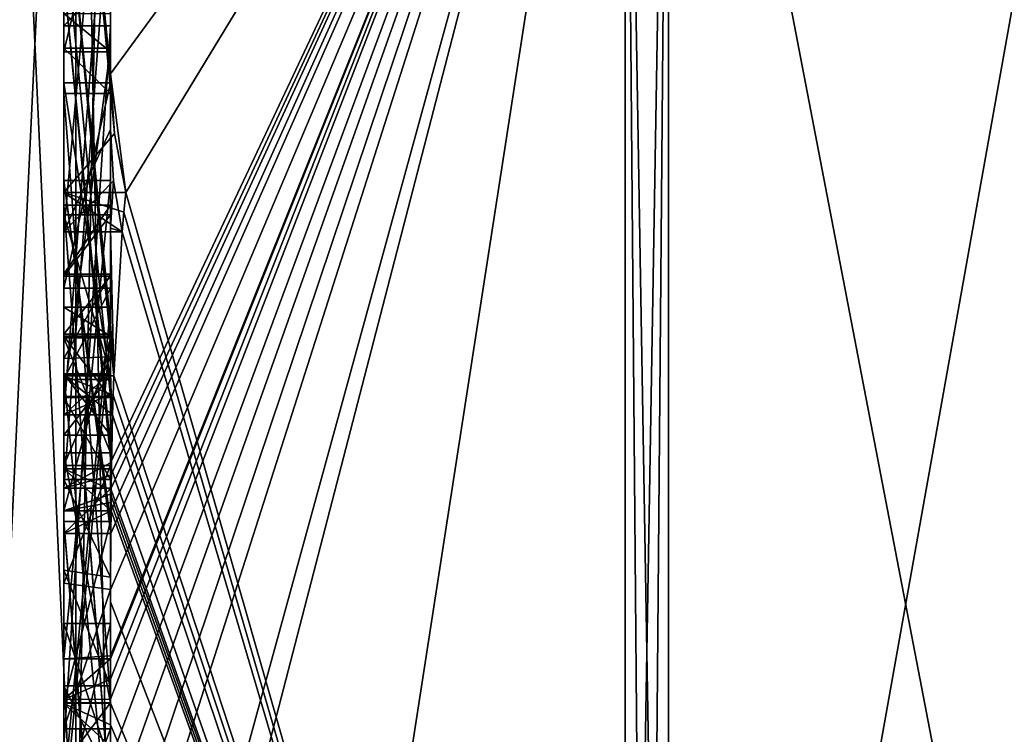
# Model space of a CAD drawing. Extents: x -23 to 700, y -1799 to -1.
# Tile 146 of 251: x -4.79 to -0.57, y -44.84 to -41.77. Entities that reach past the tile are written whole.
import ezdxf

# ---------------------------------------------------------------- set-up
doc = ezdxf.new("R2010")
doc.units = 0
doc.header["$LTSCALE"] = 54.754438
for name, color, linetype in [('1208', 7, 'CONTINUOUS'), ('1213', 7, 'CONTINUOUS'), ('1214', 7, 'CONTINUOUS'), ('1215', 7, 'CONTINUOUS'), ('1216', 7, 'CONTINUOUS'), ('1221', 7, 'CONTINUOUS'), ('1222', 7, 'CONTINUOUS'), ('1229', 7, 'CONTINUOUS'), ('1230', 7, 'CONTINUOUS'), ('1231', 7, 'CONTINUOUS'), ('1234', 7, 'CONTINUOUS'), ('1235', 7, 'CONTINUOUS'), ('1236', 7, 'CONTINUOUS'), ('1237', 7, 'CONTINUOUS'), ('1238', 7, 'CONTINUOUS'), ('1239', 7, 'CONTINUOUS'), ('1240', 7, 'CONTINUOUS'), ('1241', 7, 'CONTINUOUS'), ('1243', 7, 'CONTINUOUS'), ('1244', 7, 'CONTINUOUS'), ('1248', 7, 'CONTINUOUS'), ('1249', 7, 'CONTINUOUS'), ('1250', 7, 'CONTINUOUS'), ('1251', 7, 'CONTINUOUS'), ('1252', 7, 'CONTINUOUS'), ('1253', 7, 'CONTINUOUS'), ('1256', 7, 'CONTINUOUS'), ('1290', 7, 'CONTINUOUS'), ('1291', 7, 'CONTINUOUS'), ('1338', 7, 'CONTINUOUS'), ('1339', 7, 'CONTINUOUS'), ('1340', 7, 'CONTINUOUS'), ('1341', 7, 'CONTINUOUS'), ('1342', 7, 'CONTINUOUS'), ('1347', 7, 'CONTINUOUS'), ('1348', 7, 'CONTINUOUS'), ('1349', 7, 'CONTINUOUS'), ('1351', 7, 'CONTINUOUS'), ('1352', 7, 'CONTINUOUS'), ('1353', 7, 'CONTINUOUS'), ('1354', 7, 'CONTINUOUS'), ('1355', 7, 'CONTINUOUS'), ('1356', 7, 'CONTINUOUS'), ('1357', 7, 'CONTINUOUS'), ('1358', 7, 'CONTINUOUS'), ('1359', 7, 'CONTINUOUS'), ('1360', 7, 'CONTINUOUS'), ('1361', 7, 'CONTINUOUS'), ('1362', 7, 'CONTINUOUS'), ('1363', 7, 'CONTINUOUS'), ('1364', 7, 'CONTINUOUS'), ('1365', 7, 'CONTINUOUS'), ('1366', 7, 'CONTINUOUS'), ('1367', 7, 'CONTINUOUS'), ('1368', 7, 'CONTINUOUS'), ('1369', 7, 'CONTINUOUS'), ('1376', 7, 'CONTINUOUS'), ('1377', 7, 'CONTINUOUS'), ('1378', 7, 'CONTINUOUS'), ('1379', 7, 'CONTINUOUS'), ('1380', 7, 'CONTINUOUS')]:
    doc.layers.add(name, color=color, linetype=linetype)

msp = doc.modelspace()

# ---------------------------------------------------------------- linework, layer by layer
at = {"layer": '1208', "linetype": 'CONTINUOUS'}
for points in [[(-4.4, -35.6608, -17.9321), (-4.4, -42.0038, -13.5699), (-4.4, -37.0392, -15.6813), (-4.4, -35.6608, -17.9321)], [(-4.4, -37.0392, -15.6813), (-4.4, -42.0038, -13.5699), (-4.4, -38.471, -14.7638), (-4.4, -37.0392, -15.6813)], [(-4.4, -41.1824, 10.1674), (-4.4, -38.471, 14.7638), (-4.4, -46.0213, 1.6862), (-4.4, -41.1824, 10.1674)], [(-4.4, -43.9233, -5.4201), (-4.4, -44.7004, -4.0741), (-4.4, -38.471, -14.7638), (-4.4, -43.9233, -5.4201)], [(-4.4, -38.471, -14.7638), (-4.4, -44.7004, -4.0741), (-4.4, -46.0213, -1.6862), (-4.4, -38.471, -14.7638)], [(-4.4, -42.8623, -7.2577), (-4.4, -43.9233, -5.4201), (-4.4, -38.471, -14.7638), (-4.4, -42.8623, -7.2577)], [(-4.4, -42.5668, -7.7696), (-4.4, -42.8623, -7.2577), (-4.4, -38.471, -14.7638), (-4.4, -42.5668, -7.7696)], [(-4.4, -41.7982, -9.1008), (-4.4, -42.5668, -7.7696), (-4.4, -38.471, -14.7638), (-4.4, -41.7982, -9.1008)], [(-4.4, -41.5888, -9.4636), (-4.4, -41.7982, -9.1008), (-4.4, -38.471, -14.7638), (-4.4, -41.5888, -9.4636)], [(-4.4, -42.0038, -13.5699), (-4.4, -39.9144, -12.3636), (-4.4, -38.471, -14.7638), (-4.4, -42.0038, -13.5699)], [(-4.4, -43.6713, 11.6044), (-4.4, -39.1573, 15.9926), (-4.4, -41.1824, 10.1674), (-4.4, -43.6713, 11.6044)], [(-4.4, -40.4525, -12.2864), (-4.4, -42.2421, -13.3196), (-4.4, -41.745, -12.5097), (-4.4, -40.4525, -12.2864)], [(-4.4, -43.2856, -12.1078), (-4.4, -41.5888, -9.4636), (-4.4, -40.868, -10.712), (-4.4, -43.2856, -12.1078)], [(-4.4, -41.0701, -11.2166), (-4.4, -41.9098, -12.2243), (-4.4, -42.6649, -12.8527), (-4.4, -41.0701, -11.2166)], [(-4.4, -43.0722, -12.3725), (-4.4, -41.0701, -11.2166), (-4.4, -42.6649, -12.8527), (-4.4, -43.0722, -12.3725)], [(-4.4, -41.3536, 9.871), (-4.4, -41.1824, 10.1674), (-4.4, -46.0213, 1.6862), (-4.4, -41.3536, 9.871)], [(-4.4, -43.3864, 11.0446), (-4.4, -41.3536, 9.871), (-4.4, -41.8936, 8.9356), (-4.4, -43.3864, 11.0446)], [(-4.4, -41.8936, 8.9356), (-4.4, -41.3536, 9.871), (-4.4, -46.0213, 1.6862), (-4.4, -41.8936, 8.9356)], [(-4.4, -43.5981, -11.7025), (-4.4, -41.5888, -9.4636), (-4.4, -43.4432, -11.9061), (-4.4, -43.5981, -11.7025)], [(-4.4, -43.4432, -11.9061), (-4.4, -41.5888, -9.4636), (-4.4, -43.2856, -12.1078), (-4.4, -43.4432, -11.9061)], [(-4.4, -41.745, -12.5097), (-4.4, -42.2421, -13.3196), (-4.4, -41.9098, -12.2243), (-4.4, -41.745, -12.5097)], [(-4.4, -44.8863, -9.752), (-4.4, -42.5668, -7.7696), (-4.4, -41.7982, -9.1008), (-4.4, -44.8863, -9.752)], [(-4.4, -42.0881, 8.5986), (-4.4, -41.8936, 8.9356), (-4.4, -46.0213, 1.6862), (-4.4, -42.0881, 8.5986)], [(-4.4, -41.9098, -12.2243), (-4.4, -42.2421, -13.3196), (-4.4, -42.6649, -12.8527), (-4.4, -41.9098, -12.2243)], [(-4.4, -42.9225, -10.4447), (-4.4, -43.3148, -9.7653), (-4.4, -42.0428, -9.4851), (-4.4, -42.9225, -10.4447)], [(-4.4, -44.6844, 10.0976), (-4.4, -42.0881, 8.5986), (-4.4, -42.8713, 7.8502), (-4.4, -44.6844, 10.0976)], [(-4.4, -42.8713, 7.8502), (-4.4, -42.0881, 8.5986), (-4.4, -42.608, 7.6982), (-4.4, -42.8713, 7.8502)], [(-4.4, -42.608, 7.6982), (-4.4, -42.0881, 8.5986), (-4.4, -46.0213, 1.6862), (-4.4, -42.608, 7.6982)], [(-4.4, -43.9214, 11.2588), (-4.4, -42.4607, 9.2163), (-4.4, -44.4993, 10.3934), (-4.4, -43.9214, 11.2588)], [(-4.4, -45.158, -9.2656), (-4.4, -42.5668, -7.7696), (-4.4, -45.024, -9.5097), (-4.4, -45.158, -9.2656)], [(-4.4, -45.024, -9.5097), (-4.4, -42.5668, -7.7696), (-4.4, -44.8863, -9.752), (-4.4, -45.024, -9.5097)], [(-4.4, -43.2894, 6.5179), (-4.4, -42.608, 7.6982), (-4.4, -46.0213, 1.6862), (-4.4, -43.2894, 6.5179)], [(-4.4, -43.2164, -6.8471), (-4.4, -43.9233, -5.4201), (-4.4, -42.8623, -7.2577), (-4.4, -43.2164, -6.8471)], [(-4.4, -43.1201, 7.4194), (-4.4, -44.6844, 10.0976), (-4.4, -42.8713, 7.8502), (-4.4, -43.1201, 7.4194)], [(-4.4, -43.0044, -7.6196), (-4.4, -45.0759, -8.8156), (-4.4, -43.1278, -7.406), (-4.4, -43.0044, -7.6196)], [(-4.4, -44.9428, 9.0462), (-4.4, -44.6844, 10.0976), (-4.4, -43.1201, 7.4194), (-4.4, -44.9428, 9.0462)], [(-4.4, -45.1915, 8.6153), (-4.4, -44.9428, 9.0462), (-4.4, -43.1201, 7.4194), (-4.4, -45.1915, 8.6153)], [(-4.4, -43.1278, -7.406), (-4.4, -45.0759, -8.8156), (-4.4, -43.3925, -7.1131), (-4.4, -43.1278, -7.406)], [(-4.4, -43.1358, -10.6833), (-4.4, -43.8058, -11.4205), (-4.4, -43.6281, -9.8308), (-4.4, -43.1358, -10.6833)], [(-4.4, -43.6825, -6.6419), (-4.4, -43.9233, -5.4201), (-4.4, -43.2164, -6.8471), (-4.4, -43.6825, -6.6419)], [(-4.4, -43.5527, 6.67), (-4.4, -43.2894, 6.5179), (-4.4, -46.0213, 1.6862), (-4.4, -43.5527, 6.67)], [(-4.4, -43.2944, 7.1174), (-4.4, -43.5527, 6.67), (-4.4, -45.3659, 8.3134), (-4.4, -43.2944, 7.1174)], [(-4.4, -43.3925, -7.1131), (-4.4, -45.0759, -8.8156), (-4.4, -43.7428, -6.9829), (-4.4, -43.3925, -7.1131)], [(-4.4, -45.3659, 8.3134), (-4.4, -43.5527, 6.67), (-4.4, -46.0213, 1.6862), (-4.4, -45.3659, 8.3134)], [(-4.4, -43.6281, -9.8308), (-4.4, -43.8058, -11.4205), (-4.4, -44.2671, -10.7532), (-4.4, -43.6281, -9.8308)], [(-4.4, -44.7017, -10.0683), (-4.4, -43.6281, -9.8308), (-4.4, -44.2671, -10.7532), (-4.4, -44.7017, -10.0683)], [(-4.4, -44.2139, -6.6461), (-4.4, -43.9233, -5.4201), (-4.4, -43.6825, -6.6419), (-4.4, -44.2139, -6.6461)], [(-4.4, -43.7428, -6.9829), (-4.4, -45.0759, -8.8156), (-4.4, -44.1618, -7.0093), (-4.4, -43.7428, -6.9829)], [(-4.4, -44.2162, 10.8298), (-4.4, -43.9214, 11.2588), (-4.4, -44.4993, 10.3934), (-4.4, -44.2162, 10.8298)], [(-4.4, -46.2826, -6.7822), (-4.4, -43.9233, -5.4201), (-4.4, -45.9704, -7.5706), (-4.4, -46.2826, -6.7822)], [(-4.4, -45.9704, -7.5706), (-4.4, -43.9233, -5.4201), (-4.4, -45.3232, -7.2874), (-4.4, -45.9704, -7.5706)], [(-4.4, -45.3232, -7.2874), (-4.4, -43.9233, -5.4201), (-4.4, -44.8118, -6.8832), (-4.4, -45.3232, -7.2874)], [(-4.4, -44.8118, -6.8832), (-4.4, -43.9233, -5.4201), (-4.4, -44.2139, -6.6461), (-4.4, -44.8118, -6.8832)], [(-4.4, -44.1618, -7.0093), (-4.4, -45.0759, -8.8156), (-4.4, -44.6269, -7.2036), (-4.4, -44.1618, -7.0093)], [(-4.4, -44.3609, -5.2701), (-4.4, -45.1656, -5.7347), (-4.4, -44.9637, -4.2261), (-4.4, -44.3609, -5.2701)], [(-4.4, -44.6269, -7.2036), (-4.4, -45.0759, -8.8156), (-4.4, -45.0302, -7.509), (-4.4, -44.6269, -7.2036)], [(-4.4, -44.946, 9.648), (-4.4, -44.6844, 10.0976), (-4.4, -44.9428, 9.0462), (-4.4, -44.946, 9.648)], [(-4.4, -44.7004, -4.0741), (-4.4, -44.9637, -4.2261), (-4.4, -46.0213, -1.6862), (-4.4, -44.7004, -4.0741)]]:
    msp.add_3dface(points, dxfattribs=at)
at = {"layer": '1213', "linetype": 'CONTINUOUS'}
for points in [[(-4.4, -42.0038, -13.5699), (-4.4, -35.6608, -17.9321), (-2.1949, -38.9913, -19.0374), (-4.4, -42.0038, -13.5699)], [(-4.3341, -42.5125, -13.8636), (-4.4, -42.0038, -13.5699), (-2.1949, -38.9913, -19.0374), (-4.3341, -42.5125, -13.8636)], [(-2.1949, -49.9825), (-4.3341, -42.5125, -13.8636), (-2.1949, -38.9913, -19.0374), (-2.1949, -49.9825)], [(-4.3834, -42.2602, -13.718), (-4.4, -42.0038, -13.5699), (-4.3341, -42.5125, -13.8636), (-4.3834, -42.2602, -13.718)], [(-4.4, -42.6649, -12.8527), (-4.4, -42.2421, -13.3196), (-4.3877, -42.4626, -13.4469), (-4.4, -42.6649, -12.8527)], [(-4.3508, -42.6805, -13.5727), (-4.4, -42.6649, -12.8527), (-4.3877, -42.4626, -13.4469), (-4.3508, -42.6805, -13.5727)], [(-4.3429, -42.5961, -13.7189), (-4.3341, -42.5125, -13.8636), (-2.1949, -49.9825), (-4.3429, -42.5961, -13.7189)], [(-4.3508, -42.6805, -13.5727), (-4.3429, -42.5961, -13.7189), (-2.1949, -49.9825), (-4.3508, -42.6805, -13.5727)], [(-4.4, -43.0722, -12.3725), (-4.4, -42.6649, -12.8527), (-4.3867, -43.2981, -12.5029), (-4.4, -43.0722, -12.3725)], [(-4.4, -42.6649, -12.8527), (-4.3508, -42.6805, -13.5727), (-4.3867, -43.2981, -12.5029), (-4.4, -42.6649, -12.8527)], [(-4.3867, -43.2981, -12.5029), (-4.3508, -42.6805, -13.5727), (-2.1949, -49.9825), (-4.3867, -43.2981, -12.5029)], [(-4.3967, -43.1853, -12.4378), (-4.4, -43.0722, -12.3725), (-4.3867, -43.2981, -12.5029), (-4.3967, -43.1853, -12.4378)], [(-4.4, -43.4432, -11.9061), (-4.4, -43.2856, -12.1078), (-4.3979, -43.376, -12.1599), (-4.4, -43.4432, -11.9061)], [(-4.3893, -43.3819, -12.3577), (-4.3867, -43.2981, -12.5029), (-2.1949, -49.9825), (-4.3893, -43.3819, -12.3577)], [(-4.3915, -43.4661, -12.212), (-4.4, -43.4432, -11.9061), (-4.3979, -43.376, -12.1599), (-4.3915, -43.4661, -12.212)], [(-4.3915, -43.4661, -12.212), (-4.3893, -43.3819, -12.3577), (-2.1949, -49.9825), (-4.3915, -43.4661, -12.212)], [(-4.4, -43.5981, -11.7025), (-4.4, -43.4432, -11.9061), (-4.3989, -43.6475, -11.7575), (-4.4, -43.5981, -11.7025)], [(-4.4, -43.4432, -11.9061), (-4.3915, -43.4661, -12.212), (-4.3958, -43.6968, -11.8124), (-4.4, -43.4432, -11.9061)], [(-4.3989, -43.6475, -11.7575), (-4.4, -43.4432, -11.9061), (-4.3958, -43.6968, -11.8124), (-4.3989, -43.6475, -11.7575)], [(-4.3958, -43.6968, -11.8124), (-4.3915, -43.4661, -12.212), (-2.1949, -49.9825), (-4.3958, -43.6968, -11.8124)], [(-4.3969, -43.787, -11.656), (-4.3958, -43.6968, -11.8124), (-2.1949, -49.9825), (-4.3969, -43.787, -11.656)], [(-4.3978, -43.8775, -11.4994), (-4.3969, -43.787, -11.656), (-2.1949, -49.9825), (-4.3978, -43.8775, -11.4994)], [(-4.4, -44.2671, -10.7532), (-4.4, -43.8058, -11.4205), (-2.1949, -49.9825), (-4.4, -44.2671, -10.7532)], [(-4.4, -43.8058, -11.4205), (-4.3995, -43.8416, -11.46), (-2.1949, -49.9825), (-4.4, -43.8058, -11.4205)], [(-4.3995, -43.8416, -11.46), (-4.3978, -43.8775, -11.4994), (-2.1949, -49.9825), (-4.3995, -43.8416, -11.46)], [(-4.4, -44.7017, -10.0683), (-4.4, -44.2671, -10.7532), (-2.1949, -49.9825), (-4.4, -44.7017, -10.0683)], [(-4.4, -44.7949, -9.9103), (-4.4, -44.7017, -10.0683), (-2.1949, -49.9825), (-4.4, -44.7949, -9.9103)], [(-4.4, -44.8863, -9.752), (-4.4, -44.7949, -9.9103), (-2.1949, -49.9825), (-4.4, -44.8863, -9.752)]]:
    msp.add_3dface(points, dxfattribs=at)
at = {"layer": '1214', "linetype": 'CONTINUOUS'}
for points in [[(-4.4, -44.2162, 10.8298), (-4.4, -44.4993, 10.3934), (-2.1949, -38.9913, 19.0374), (-4.4, -44.2162, 10.8298)], [(-4.4, -44.2162, 10.8298), (-2.1949, -38.9913, 19.0374), (-4.3985, -43.974, 11.3323), (-4.4, -44.2162, 10.8298)], [(-4.4, -39.1573, 15.9926), (-4.4, -43.6713, 11.6044), (-2.1949, -38.9913, 19.0374), (-4.4, -39.1573, 15.9926)], [(-2.1949, -38.9913, 19.0374), (-4.4, -43.6713, 11.6044), (-4.3992, -43.7259, 11.6359), (-2.1949, -38.9913, 19.0374)], [(-4.4, -44.6844, 10.0976), (-4.4, -44.946, 9.648), (-2.1949, -38.9913, 19.0374), (-4.4, -44.6844, 10.0976)], [(-4.4, -44.6844, 10.0976), (-2.1949, -38.9913, 19.0374), (-4.4, -44.599, 10.2496), (-4.4, -44.6844, 10.0976)], [(-2.1949, -38.9913, 19.0374), (-4.4, -44.946, 9.648), (-4.4, -45.2061, 9.1982), (-2.1949, -38.9913, 19.0374)], [(-4.4, -47.0336, 4.2391), (-4.4, -47.5), (-2.1949, -38.9913, 19.0374), (-4.4, -47.0336, 4.2391)], [(-4.4, -47.0336, 4.2391), (-2.1949, -38.9913, 19.0374), (-4.3979, -45.8875, 8.0179), (-4.4, -47.0336, 4.2391)], [(-4.4, -47.5), (-3.7691, -49.1602), (-2.1949, -38.9913, 19.0374), (-4.4, -47.5)], [(-4.3996, -45.5472, 8.6073), (-2.1949, -38.9913, 19.0374), (-4.4, -45.2061, 9.1982), (-4.3996, -45.5472, 8.6073)], [(-4.4, -44.599, 10.2496), (-2.1949, -38.9913, 19.0374), (-4.4, -44.5119, 10.4006), (-4.4, -44.599, 10.2496)], [(-4.4, -44.5119, 10.4006), (-2.1949, -38.9913, 19.0374), (-4.4, -44.4993, 10.3934), (-4.4, -44.5119, 10.4006)], [(-4.3979, -45.8875, 8.0179), (-2.1949, -38.9913, 19.0374), (-4.3996, -45.5472, 8.6073), (-4.3979, -45.8875, 8.0179)], [(-4.3969, -43.7805, 11.6674), (-2.1949, -38.9913, 19.0374), (-4.3992, -43.7259, 11.6359), (-4.3969, -43.7805, 11.6674)], [(-4.3985, -43.974, 11.3323), (-2.1949, -38.9913, 19.0374), (-4.3978, -43.8771, 11.5), (-4.3985, -43.974, 11.3323)], [(-4.3978, -43.8771, 11.5), (-2.1949, -38.9913, 19.0374), (-4.3969, -43.7805, 11.6674), (-4.3978, -43.8771, 11.5)], [(-3.7691, -49.1602), (-2.1949, -49.9825), (-2.1949, -38.9913, 19.0374), (-3.7691, -49.1602)], [(-4.4, -43.9214, 11.2588), (-4.4, -44.2162, 10.8298), (-4.3985, -43.974, 11.3323), (-4.4, -43.9214, 11.2588)], [(-4.3996, -43.9477, 11.2955), (-4.4, -43.9214, 11.2588), (-4.3985, -43.974, 11.3323), (-4.3996, -43.9477, 11.2955)]]:
    msp.add_3dface(points, dxfattribs=at)
at = {"layer": '1215', "linetype": 'CONTINUOUS'}
for points in [[(0, -49.444), (0, -38.7214, 18.5712), (-2.0094, -49.9698, 0), (0, -49.444)], [(-2.0094, -49.9698, 0), (0, -38.7214, 18.5712), (-2.0094, -38.9849, 19.0264), (-2.0094, -49.9698, 0)]]:
    msp.add_3dface(points, dxfattribs=at)
at = {"layer": '1216', "linetype": 'CONTINUOUS'}
for points in [[(0, -38.7214, -18.5712), (0, -49.444), (-2.0094, -38.9849, -19.0264), (0, -38.7214, -18.5712)], [(0, -49.444), (-2.0094, -49.9698, 0), (-2.0094, -38.9849, -19.0264), (0, -49.444)]]:
    msp.add_3dface(points, dxfattribs=at)
at = {"layer": '1221', "linetype": 'CONTINUOUS'}
for points in [[(-2.0094, -49.9698, 0), (-2.1949, -38.9913, -19.0374), (-2.0094, -38.9849, -19.0264), (-2.0094, -49.9698, 0)], [(-2.1949, -49.9825), (-2.1949, -38.9913, -19.0374), (-2.1016, -49.9849, 0), (-2.1949, -49.9825)], [(-2.1949, -38.9913, -19.0374), (-2.0094, -49.9698, 0), (-2.1016, -49.9849, 0), (-2.1949, -38.9913, -19.0374)]]:
    msp.add_3dface(points, dxfattribs=at)
at = {"layer": '1222', "linetype": 'CONTINUOUS'}
for points in [[(-2.1949, -38.9913, 19.0374), (-2.1949, -49.9825), (-2.0094, -38.9849, 19.0264), (-2.1949, -38.9913, 19.0374)], [(-2.0094, -38.9849, 19.0264), (-2.1949, -49.9825), (-2.1016, -49.9849, 0), (-2.0094, -38.9849, 19.0264)], [(-2.0094, -49.9698, 0), (-2.0094, -38.9849, 19.0264), (-2.1016, -49.9849, 0), (-2.0094, -49.9698, 0)]]:
    msp.add_3dface(points, dxfattribs=at)
at = {"layer": '1229', "linetype": 'CONTINUOUS'}
for points in [[(-4.6, -43.7805, 11.6674), (-4.6, -41.1824, 10.1674), (-4.6, -41.3536, 9.871), (-4.6, -43.7805, 11.6674)], [(-4.6, -43.3864, 11.0446), (-4.6, -43.7805, 11.6674), (-4.6, -41.3536, 9.871), (-4.6, -43.3864, 11.0446)], [(-4.6, -42.4607, 9.2163), (-4.6, -43.974, 11.3323), (-4.6, -41.8936, 8.9356), (-4.6, -42.4607, 9.2163)], [(-4.6, -41.8936, 8.9356), (-4.6, -43.974, 11.3323), (-4.6, -43.3864, 11.0446), (-4.6, -41.8936, 8.9356)], [(-4.6, -42.0881, 8.5986), (-4.6, -42.4607, 9.2163), (-4.6, -41.8936, 8.9356), (-4.6, -42.0881, 8.5986)], [(-4.6, -44.5119, 10.4006), (-4.6, -42.4607, 9.2163), (-4.6, -42.0881, 8.5986), (-4.6, -44.5119, 10.4006)], [(-4.6, -44.6862, 10.0986), (-4.6, -44.5119, 10.4006), (-4.6, -42.0881, 8.5986), (-4.6, -44.6862, 10.0986)], [(-4.6, -42.608, 7.6982), (-4.6, -43.2894, 6.5179), (-4.6, -42.8713, 7.8502), (-4.6, -42.608, 7.6982)], [(-4.6, -42.8713, 7.8502), (-4.6, -43.2894, 6.5179), (-4.6, -43.1201, 7.4194), (-4.6, -42.8713, 7.8502)], [(-4.6, -43.2894, 6.5179), (-4.6, -43.2944, 7.1174), (-4.6, -43.1201, 7.4194), (-4.6, -43.2894, 6.5179)], [(-4.6, -43.1201, 7.4194), (-4.6, -43.2944, 7.1174), (-4.6, -45.1915, 8.6153), (-4.6, -43.1201, 7.4194)], [(-4.6, -43.5527, 6.67), (-4.6, -43.2944, 7.1174), (-4.6, -43.2894, 6.5179), (-4.6, -43.5527, 6.67)], [(-4.6, -43.2944, 7.1174), (-4.6, -45.3659, 8.3134), (-4.6, -45.1915, 8.6153), (-4.6, -43.2944, 7.1174)], [(-4.6, -43.974, 11.3323), (-4.6, -43.7805, 11.6674), (-4.6, -43.3864, 11.0446), (-4.6, -43.974, 11.3323)]]:
    msp.add_3dface(points, dxfattribs=at)
at = {"layer": '1230', "linetype": 'CONTINUOUS'}
for points in [[(-4.4, -43.1201, 7.4194), (-4.4, -42.8713, 7.8502), (-4.6, -43.1201, 7.4194), (-4.4, -43.1201, 7.4194)], [(-4.4, -42.8713, 7.8502), (-4.6, -42.8713, 7.8502), (-4.6, -43.1201, 7.4194), (-4.4, -42.8713, 7.8502)]]:
    msp.add_3dface(points, dxfattribs=at)
at = {"layer": '1231', "linetype": 'CONTINUOUS'}
for points in [[(-4.4, -45.1915, 8.6153), (-4.4, -43.1201, 7.4194), (-4.6, -45.1915, 8.6153), (-4.4, -45.1915, 8.6153)], [(-4.4, -43.1201, 7.4194), (-4.6, -43.1201, 7.4194), (-4.6, -45.1915, 8.6153), (-4.4, -43.1201, 7.4194)]]:
    msp.add_3dface(points, dxfattribs=at)
at = {"layer": '1234', "linetype": 'CONTINUOUS'}
for points in [[(-4.3978, -43.8771, 11.5), (-4.3969, -43.7805, 11.6674), (-4.6, -43.974, 11.3323), (-4.3978, -43.8771, 11.5)], [(-4.3969, -43.7805, 11.6674), (-4.6, -43.7805, 11.6674), (-4.6, -43.974, 11.3323), (-4.3969, -43.7805, 11.6674)], [(-4.3985, -43.974, 11.3323), (-4.3978, -43.8771, 11.5), (-4.6, -43.974, 11.3323), (-4.3985, -43.974, 11.3323)]]:
    msp.add_3dface(points, dxfattribs=at)
at = {"layer": '1235', "linetype": 'CONTINUOUS'}
for points in [[(-4.4, -42.4607, 9.2163), (-4.4, -43.9214, 11.2588), (-4.6, -42.4607, 9.2163), (-4.4, -42.4607, 9.2163)], [(-4.4, -43.9214, 11.2588), (-4.3996, -43.9477, 11.2955), (-4.6, -42.4607, 9.2163), (-4.4, -43.9214, 11.2588)], [(-4.3996, -43.9477, 11.2955), (-4.3985, -43.974, 11.3323), (-4.6, -42.4607, 9.2163), (-4.3996, -43.9477, 11.2955)], [(-4.3985, -43.974, 11.3323), (-4.6, -43.974, 11.3323), (-4.6, -42.4607, 9.2163), (-4.3985, -43.974, 11.3323)]]:
    msp.add_3dface(points, dxfattribs=at)
at = {"layer": '1236', "linetype": 'CONTINUOUS'}
for points in [[(-4.4, -44.4993, 10.3934), (-4.4, -42.4607, 9.2163), (-4.6, -44.5119, 10.4006), (-4.4, -44.4993, 10.3934)], [(-4.4, -42.4607, 9.2163), (-4.6, -42.4607, 9.2163), (-4.6, -44.5119, 10.4006), (-4.4, -42.4607, 9.2163)], [(-4.4, -44.5119, 10.4006), (-4.4, -44.4993, 10.3934), (-4.6, -44.5119, 10.4006), (-4.4, -44.5119, 10.4006)]]:
    msp.add_3dface(points, dxfattribs=at)
at = {"layer": '1237', "linetype": 'CONTINUOUS'}
for points in [[(-4.4, -44.599, 10.2496), (-4.4, -44.5119, 10.4006), (-4.6, -44.6862, 10.0986), (-4.4, -44.599, 10.2496)], [(-4.4, -44.5119, 10.4006), (-4.6, -44.5119, 10.4006), (-4.6, -44.6862, 10.0986), (-4.4, -44.5119, 10.4006)], [(-4.4, -44.6844, 10.0976), (-4.4, -44.599, 10.2496), (-4.6, -44.6862, 10.0986), (-4.4, -44.6844, 10.0976)]]:
    msp.add_3dface(points, dxfattribs=at)
at = {"layer": '1238', "linetype": 'CONTINUOUS'}
for points in [[(-4.4, -42.0881, 8.5986), (-4.4, -44.6844, 10.0976), (-4.6, -42.0881, 8.5986), (-4.4, -42.0881, 8.5986)], [(-4.4, -44.6844, 10.0976), (-4.6, -44.6862, 10.0986), (-4.6, -42.0881, 8.5986), (-4.4, -44.6844, 10.0976)]]:
    msp.add_3dface(points, dxfattribs=at)
at = {"layer": '1239', "linetype": 'CONTINUOUS'}
for points in [[(-4.4, -41.8936, 8.9356), (-4.4, -42.0881, 8.5986), (-4.6, -41.8936, 8.9356), (-4.4, -41.8936, 8.9356)], [(-4.4, -42.0881, 8.5986), (-4.6, -42.0881, 8.5986), (-4.6, -41.8936, 8.9356), (-4.4, -42.0881, 8.5986)]]:
    msp.add_3dface(points, dxfattribs=at)
at = {"layer": '1240', "linetype": 'CONTINUOUS'}
for points in [[(-4.4, -43.3864, 11.0446), (-4.4, -41.8936, 8.9356), (-4.6, -43.3864, 11.0446), (-4.4, -43.3864, 11.0446)], [(-4.4, -41.8936, 8.9356), (-4.6, -41.8936, 8.9356), (-4.6, -43.3864, 11.0446), (-4.4, -41.8936, 8.9356)]]:
    msp.add_3dface(points, dxfattribs=at)
at = {"layer": '1241', "linetype": 'CONTINUOUS'}
for points in [[(-4.4, -41.3536, 9.871), (-4.4, -43.3864, 11.0446), (-4.6, -41.3536, 9.871), (-4.4, -41.3536, 9.871)], [(-4.4, -43.3864, 11.0446), (-4.6, -43.3864, 11.0446), (-4.6, -41.3536, 9.871), (-4.4, -43.3864, 11.0446)]]:
    msp.add_3dface(points, dxfattribs=at)
at = {"layer": '1243', "linetype": 'CONTINUOUS'}
for points in [[(-4.4, -43.6713, 11.6044), (-4.4, -41.1824, 10.1674), (-4.6, -43.7805, 11.6674), (-4.4, -43.6713, 11.6044)], [(-4.4, -41.1824, 10.1674), (-4.6, -41.1824, 10.1674), (-4.6, -43.7805, 11.6674), (-4.4, -41.1824, 10.1674)], [(-4.3992, -43.7259, 11.6359), (-4.4, -43.6713, 11.6044), (-4.6, -43.7805, 11.6674), (-4.3992, -43.7259, 11.6359)], [(-4.3969, -43.7805, 11.6674), (-4.3992, -43.7259, 11.6359), (-4.6, -43.7805, 11.6674), (-4.3969, -43.7805, 11.6674)]]:
    msp.add_3dface(points, dxfattribs=at)
at = {"layer": '1244', "linetype": 'CONTINUOUS'}
for points in [[(-4.6, -42.6805, -13.5727), (-4.6, -40.4525, -12.2864), (-4.6, -39.9144, -12.3636), (-4.6, -42.6805, -13.5727)], [(-4.6, -42.5125, -13.8636), (-4.6, -42.6805, -13.5727), (-4.6, -39.9144, -12.3636), (-4.6, -42.5125, -13.8636)], [(-4.6, -41.9098, -12.2243), (-4.6, -41.0701, -11.2166), (-4.6, -40.6416, -11.1042), (-4.6, -41.9098, -12.2243)], [(-4.6, -41.5757, -12.2204), (-4.6, -41.9098, -12.2243), (-4.6, -40.6416, -11.1042), (-4.6, -41.5757, -12.2204)], [(-4.6, -43.4661, -12.212), (-4.6, -40.868, -10.712), (-4.6, -41.0701, -11.2166), (-4.6, -43.4661, -12.212)], [(-4.6, -43.2981, -12.5029), (-4.6, -43.4661, -12.212), (-4.6, -41.0701, -11.2166), (-4.6, -43.2981, -12.5029)], [(-4.6, -41.745, -12.5097), (-4.6, -41.9098, -12.2243), (-4.6, -41.5757, -12.2204), (-4.6, -41.745, -12.5097)], [(-4.6, -41.7982, -9.1008), (-4.6, -41.5888, -9.4636), (-4.6, -42.0428, -9.4851), (-4.6, -41.7982, -9.1008)], [(-4.6, -41.5888, -9.4636), (-4.6, -43.6968, -11.8124), (-4.6, -42.9225, -10.4447), (-4.6, -41.5888, -9.4636)], [(-4.6, -42.0428, -9.4851), (-4.6, -41.5888, -9.4636), (-4.6, -42.9225, -10.4447), (-4.6, -42.0428, -9.4851)], [(-4.6, -44.8863, -9.752), (-4.6, -41.7982, -9.1008), (-4.6, -44.7035, -10.0687), (-4.6, -44.8863, -9.752)], [(-4.6, -44.7035, -10.0687), (-4.6, -41.7982, -9.1008), (-4.6, -43.6281, -9.8308), (-4.6, -44.7035, -10.0687)], [(-4.6, -43.6281, -9.8308), (-4.6, -41.7982, -9.1008), (-4.6, -43.3148, -9.7653), (-4.6, -43.6281, -9.8308)], [(-4.6, -43.3148, -9.7653), (-4.6, -41.7982, -9.1008), (-4.6, -42.0428, -9.4851), (-4.6, -43.3148, -9.7653)], [(-4.6, -42.5668, -7.7696), (-4.6, -45.1649, -9.2696), (-4.6, -45.0759, -8.8156), (-4.6, -42.5668, -7.7696)], [(-4.6, -42.8623, -7.2577), (-4.6, -42.5668, -7.7696), (-4.6, -43.0044, -7.6196), (-4.6, -42.8623, -7.2577)], [(-4.6, -42.5668, -7.7696), (-4.6, -45.0759, -8.8156), (-4.6, -43.0044, -7.6196), (-4.6, -42.5668, -7.7696)], [(-4.6, -43.2248, -6.8404), (-4.6, -42.8623, -7.2577), (-4.6, -43.3909, -7.1138), (-4.6, -43.2248, -6.8404)], [(-4.6, -43.3909, -7.1138), (-4.6, -42.8623, -7.2577), (-4.6, -43.1278, -7.406), (-4.6, -43.3909, -7.1138)], [(-4.6, -43.1278, -7.406), (-4.6, -42.8623, -7.2577), (-4.6, -43.0044, -7.6196), (-4.6, -43.1278, -7.406)], [(-4.6, -43.1358, -10.6833), (-4.6, -43.6281, -9.8308), (-4.6, -42.9225, -10.4447), (-4.6, -43.1358, -10.6833)], [(-4.6, -43.6281, -9.8308), (-4.6, -43.3148, -9.7653), (-4.6, -42.9225, -10.4447), (-4.6, -43.6281, -9.8308)], [(-4.6, -43.6968, -11.8124), (-4.6, -43.1358, -10.6833), (-4.6, -42.9225, -10.4447), (-4.6, -43.6968, -11.8124)], [(-4.6, -43.8775, -11.4994), (-4.6, -43.1358, -10.6833), (-4.6, -43.6968, -11.8124), (-4.6, -43.8775, -11.4994)], [(-4.6, -43.6825, -6.6419), (-4.6, -43.2248, -6.8404), (-4.6, -44.1316, -7.0018), (-4.6, -43.6825, -6.6419)], [(-4.6, -44.1316, -7.0018), (-4.6, -43.2248, -6.8404), (-4.6, -43.7428, -6.9829), (-4.6, -44.1316, -7.0018)], [(-4.6, -43.7428, -6.9829), (-4.6, -43.2248, -6.8404), (-4.6, -43.3909, -7.1138), (-4.6, -43.7428, -6.9829)], [(-4.6, -44.1869, -6.6399), (-4.6, -43.6825, -6.6419), (-4.6, -45.346, -7.3126), (-4.6, -44.1869, -6.6399)], [(-4.6, -45.346, -7.3126), (-4.6, -43.6825, -6.6419), (-4.6, -45.5904, -7.7501), (-4.6, -45.346, -7.3126)], [(-4.6, -45.5904, -7.7501), (-4.6, -43.6825, -6.6419), (-4.6, -44.6269, -7.2036), (-4.6, -45.5904, -7.7501)], [(-4.6, -44.6269, -7.2036), (-4.6, -43.6825, -6.6419), (-4.6, -44.1316, -7.0018), (-4.6, -44.6269, -7.2036)], [(-4.6, -43.9233, -5.4201), (-4.6, -46.5214, -6.9201), (-4.6, -46.4324, -6.4661), (-4.6, -43.9233, -5.4201)], [(-4.6, -44.7004, -4.0741), (-4.6, -43.9233, -5.4201), (-4.6, -44.9637, -4.2261), (-4.6, -44.7004, -4.0741)], [(-4.6, -44.9637, -4.2261), (-4.6, -43.9233, -5.4201), (-4.6, -44.3609, -5.2701), (-4.6, -44.9637, -4.2261)], [(-4.6, -44.3609, -5.2701), (-4.6, -43.9233, -5.4201), (-4.6, -45.1656, -5.7347), (-4.6, -44.3609, -5.2701)], [(-4.6, -45.1656, -5.7347), (-4.6, -43.9233, -5.4201), (-4.6, -45.4289, -5.8867), (-4.6, -45.1656, -5.7347)], [(-4.6, -45.4289, -5.8867), (-4.6, -43.9233, -5.4201), (-4.6, -46.4324, -6.4661), (-4.6, -45.4289, -5.8867)], [(-4.6, -44.8118, -6.8832), (-4.6, -44.1869, -6.6399), (-4.6, -45.346, -7.3126), (-4.6, -44.8118, -6.8832)], [(-4.6, -45.0535, -7.5329), (-4.6, -45.5904, -7.7501), (-4.6, -44.6269, -7.2036), (-4.6, -45.0535, -7.5329)]]:
    msp.add_3dface(points, dxfattribs=at)
at = {"layer": '1248', "linetype": 'CONTINUOUS'}
for points in [[(-4.4, -43.2856, -12.1078), (-4.4, -40.868, -10.712), (-4.6, -43.4661, -12.212), (-4.4, -43.2856, -12.1078)], [(-4.4, -40.868, -10.712), (-4.6, -40.868, -10.712), (-4.6, -43.4661, -12.212), (-4.4, -40.868, -10.712)], [(-4.3979, -43.376, -12.1599), (-4.4, -43.2856, -12.1078), (-4.6, -43.4661, -12.212), (-4.3979, -43.376, -12.1599)], [(-4.3915, -43.4661, -12.212), (-4.3979, -43.376, -12.1599), (-4.6, -43.4661, -12.212), (-4.3915, -43.4661, -12.212)]]:
    msp.add_3dface(points, dxfattribs=at)
at = {"layer": '1249', "linetype": 'CONTINUOUS'}
for points in [[(-4.4, -41.7982, -9.1008), (-4.4, -41.5888, -9.4636), (-4.6, -41.7982, -9.1008), (-4.4, -41.7982, -9.1008)], [(-4.6, -41.7982, -9.1008), (-4.4, -41.5888, -9.4636), (-4.6, -41.5888, -9.4636), (-4.6, -41.7982, -9.1008)]]:
    msp.add_3dface(points, dxfattribs=at)
at = {"layer": '1250', "linetype": 'CONTINUOUS'}
for points in [[(-4.4, -44.8863, -9.752), (-4.4, -41.7982, -9.1008), (-4.6, -44.8863, -9.752), (-4.4, -44.8863, -9.752)], [(-4.4, -41.7982, -9.1008), (-4.6, -41.7982, -9.1008), (-4.6, -44.8863, -9.752), (-4.4, -41.7982, -9.1008)]]:
    msp.add_3dface(points, dxfattribs=at)
at = {"layer": '1251', "linetype": 'CONTINUOUS'}
for points in [[(-4.4, -43.2164, -6.8471), (-4.4, -42.8623, -7.2577), (-4.6, -43.2248, -6.8404), (-4.4, -43.2164, -6.8471)], [(-4.4, -42.8623, -7.2577), (-4.6, -42.8623, -7.2577), (-4.6, -43.2248, -6.8404), (-4.4, -42.8623, -7.2577)], [(-4.4, -43.6825, -6.6419), (-4.4, -43.2164, -6.8471), (-4.6, -43.6825, -6.6419), (-4.4, -43.6825, -6.6419)], [(-4.4, -43.2164, -6.8471), (-4.6, -43.2248, -6.8404), (-4.6, -43.6825, -6.6419), (-4.4, -43.2164, -6.8471)]]:
    msp.add_3dface(points, dxfattribs=at)
at = {"layer": '1252', "linetype": 'CONTINUOUS'}
for points in [[(-4.4, -44.2139, -6.6461), (-4.4, -43.6825, -6.6419), (-4.6, -44.1869, -6.6399), (-4.4, -44.2139, -6.6461)], [(-4.4, -43.6825, -6.6419), (-4.6, -43.6825, -6.6419), (-4.6, -44.1869, -6.6399), (-4.4, -43.6825, -6.6419)], [(-4.4, -44.2139, -6.6461), (-4.6, -44.1869, -6.6399), (-4.6, -44.8118, -6.8832), (-4.4, -44.2139, -6.6461)], [(-4.4, -44.8118, -6.8832), (-4.4, -44.2139, -6.6461), (-4.6, -44.8118, -6.8832), (-4.4, -44.8118, -6.8832)]]:
    msp.add_3dface(points, dxfattribs=at)
at = {"layer": '1253', "linetype": 'CONTINUOUS'}
for points in [[(-4.4, -45.3232, -7.2874), (-4.4, -44.8118, -6.8832), (-4.6, -45.346, -7.3126), (-4.4, -45.3232, -7.2874)], [(-4.4, -44.8118, -6.8832), (-4.6, -44.8118, -6.8832), (-4.6, -45.346, -7.3126), (-4.4, -44.8118, -6.8832)]]:
    msp.add_3dface(points, dxfattribs=at)
at = {"layer": '1256', "linetype": 'CONTINUOUS'}
for points in [[(-4.4, -42.5668, -7.7696), (-4.4, -45.158, -9.2656), (-4.6, -42.5668, -7.7696), (-4.4, -42.5668, -7.7696)], [(-4.4, -45.158, -9.2656), (-4.4, -45.1649, -9.2696), (-4.6, -42.5668, -7.7696), (-4.4, -45.158, -9.2656)], [(-4.4, -45.1649, -9.2696), (-4.6, -45.1649, -9.2696), (-4.6, -42.5668, -7.7696), (-4.4, -45.1649, -9.2696)]]:
    msp.add_3dface(points, dxfattribs=at)
at = {"layer": '1290', "linetype": 'CONTINUOUS'}
for points in [[(-4.9, -45.5332, -1.5315), (-4.9, -38.093, -14.4185), (-4.549, -38.2017, -14.518), (-4.9, -45.5332, -1.5315)], [(-4.549, -45.6738, -1.5759), (-4.9, -45.5332, -1.5315), (-4.549, -38.2017, -14.518), (-4.549, -45.6738, -1.5759)], [(-4.4, -38.471, -14.7638), (-4.549, -45.6738, -1.5759), (-4.549, -38.2017, -14.518), (-4.4, -38.471, -14.7638)], [(-4.4, -38.471, -14.7638), (-4.4, -46.0213, -1.6862), (-4.549, -45.6738, -1.5759), (-4.4, -38.471, -14.7638)]]:
    msp.add_3dface(points, dxfattribs=at)
at = {"layer": '1291', "linetype": 'CONTINUOUS'}
for points in [[(-4.9, -38.093, 14.4185), (-4.9, -45.5332, 1.5315), (-4.549, -45.6738, 1.5759), (-4.9, -38.093, 14.4185)], [(-4.549, -38.2017, 14.518), (-4.9, -38.093, 14.4185), (-4.549, -45.6738, 1.5759), (-4.549, -38.2017, 14.518)], [(-4.4, -46.0213, 1.6862), (-4.4, -38.471, 14.7638), (-4.549, -38.2017, 14.518), (-4.4, -46.0213, 1.6862)], [(-4.4, -46.0213, 1.6862), (-4.549, -38.2017, 14.518), (-4.549, -45.6738, 1.5759), (-4.4, -46.0213, 1.6862)]]:
    msp.add_3dface(points, dxfattribs=at)
at = {"layer": '1338', "linetype": 'CONTINUOUS'}
for points in [[(-4.4, -42.8713, 7.8502), (-4.4, -42.608, 7.6982), (-4.6, -42.8713, 7.8502), (-4.4, -42.8713, 7.8502)], [(-4.4, -42.608, 7.6982), (-4.6, -42.608, 7.6982), (-4.6, -42.8713, 7.8502), (-4.4, -42.608, 7.6982)]]:
    msp.add_3dface(points, dxfattribs=at)
at = {"layer": '1339', "linetype": 'CONTINUOUS'}
for points in [[(-4.4, -42.608, 7.6982), (-4.4, -43.2894, 6.5179), (-4.6, -42.608, 7.6982), (-4.4, -42.608, 7.6982)], [(-4.4, -43.2894, 6.5179), (-4.6, -43.2894, 6.5179), (-4.6, -42.608, 7.6982), (-4.4, -43.2894, 6.5179)]]:
    msp.add_3dface(points, dxfattribs=at)
at = {"layer": '1340', "linetype": 'CONTINUOUS'}
for points in [[(-4.4, -43.2894, 6.5179), (-4.4, -43.5527, 6.67), (-4.6, -43.2894, 6.5179), (-4.4, -43.2894, 6.5179)], [(-4.4, -43.5527, 6.67), (-4.6, -43.5527, 6.67), (-4.6, -43.2894, 6.5179), (-4.4, -43.5527, 6.67)]]:
    msp.add_3dface(points, dxfattribs=at)
at = {"layer": '1341', "linetype": 'CONTINUOUS'}
for points in [[(-4.4, -43.5527, 6.67), (-4.4, -43.2944, 7.1174), (-4.6, -43.5527, 6.67), (-4.4, -43.5527, 6.67)], [(-4.4, -43.2944, 7.1174), (-4.6, -43.2944, 7.1174), (-4.6, -43.5527, 6.67), (-4.4, -43.2944, 7.1174)]]:
    msp.add_3dface(points, dxfattribs=at)
at = {"layer": '1342', "linetype": 'CONTINUOUS'}
for points in [[(-4.4, -43.2944, 7.1174), (-4.4, -45.3659, 8.3134), (-4.6, -43.2944, 7.1174), (-4.4, -43.2944, 7.1174)], [(-4.4, -45.3659, 8.3134), (-4.6, -45.3659, 8.3134), (-4.6, -43.2944, 7.1174), (-4.4, -45.3659, 8.3134)]]:
    msp.add_3dface(points, dxfattribs=at)
at = {"layer": '1347', "linetype": 'CONTINUOUS'}
for points in [[(-4.4, -39.9144, -12.3636), (-4.4, -42.0038, -13.5699), (-4.6, -39.9144, -12.3636), (-4.4, -39.9144, -12.3636)], [(-4.4, -42.0038, -13.5699), (-4.3834, -42.2602, -13.718), (-4.6, -39.9144, -12.3636), (-4.4, -42.0038, -13.5699)], [(-4.3834, -42.2602, -13.718), (-4.6, -42.5125, -13.8636), (-4.6, -39.9144, -12.3636), (-4.3834, -42.2602, -13.718)], [(-4.3834, -42.2602, -13.718), (-4.3341, -42.5125, -13.8636), (-4.6, -42.5125, -13.8636), (-4.3834, -42.2602, -13.718)]]:
    msp.add_3dface(points, dxfattribs=at)
at = {"layer": '1348', "linetype": 'CONTINUOUS'}
for points in [[(-4.3341, -42.5125, -13.8636), (-4.3429, -42.5961, -13.7189), (-4.6, -42.5125, -13.8636), (-4.3341, -42.5125, -13.8636)], [(-4.3429, -42.5961, -13.7189), (-4.3508, -42.6805, -13.5727), (-4.6, -42.5125, -13.8636), (-4.3429, -42.5961, -13.7189)], [(-4.3508, -42.6805, -13.5727), (-4.6, -42.6805, -13.5727), (-4.6, -42.5125, -13.8636), (-4.3508, -42.6805, -13.5727)]]:
    msp.add_3dface(points, dxfattribs=at)
at = {"layer": '1349', "linetype": 'CONTINUOUS'}
for points in [[(-4.4, -42.2421, -13.3196), (-4.4, -40.4525, -12.2864), (-4.6, -42.6805, -13.5727), (-4.4, -42.2421, -13.3196)], [(-4.4, -40.4525, -12.2864), (-4.6, -40.4525, -12.2864), (-4.6, -42.6805, -13.5727), (-4.4, -40.4525, -12.2864)], [(-4.3877, -42.4626, -13.4469), (-4.4, -42.2421, -13.3196), (-4.6, -42.6805, -13.5727), (-4.3877, -42.4626, -13.4469)], [(-4.3508, -42.6805, -13.5727), (-4.3877, -42.4626, -13.4469), (-4.6, -42.6805, -13.5727), (-4.3508, -42.6805, -13.5727)]]:
    msp.add_3dface(points, dxfattribs=at)
at = {"layer": '1351', "linetype": 'CONTINUOUS'}
for points in [[(-4.4, -41.745, -12.5097), (-4.4, -41.9098, -12.2243), (-4.6, -41.745, -12.5097), (-4.4, -41.745, -12.5097)], [(-4.4, -41.9098, -12.2243), (-4.6, -41.9098, -12.2243), (-4.6, -41.745, -12.5097), (-4.4, -41.9098, -12.2243)]]:
    msp.add_3dface(points, dxfattribs=at)
at = {"layer": '1352', "linetype": 'CONTINUOUS'}
for points in [[(-4.4, -41.9098, -12.2243), (-4.4, -41.0701, -11.2166), (-4.6, -41.9098, -12.2243), (-4.4, -41.9098, -12.2243)], [(-4.4, -41.0701, -11.2166), (-4.6, -41.0701, -11.2166), (-4.6, -41.9098, -12.2243), (-4.4, -41.0701, -11.2166)]]:
    msp.add_3dface(points, dxfattribs=at)
at = {"layer": '1353', "linetype": 'CONTINUOUS'}
for points in [[(-4.4, -41.0701, -11.2166), (-4.4, -43.0722, -12.3725), (-4.6, -41.0701, -11.2166), (-4.4, -41.0701, -11.2166)], [(-4.4, -43.0722, -12.3725), (-4.3967, -43.1853, -12.4378), (-4.6, -41.0701, -11.2166), (-4.4, -43.0722, -12.3725)], [(-4.3967, -43.1853, -12.4378), (-4.3867, -43.2981, -12.5029), (-4.6, -41.0701, -11.2166), (-4.3967, -43.1853, -12.4378)], [(-4.3867, -43.2981, -12.5029), (-4.6, -43.2981, -12.5029), (-4.6, -41.0701, -11.2166), (-4.3867, -43.2981, -12.5029)]]:
    msp.add_3dface(points, dxfattribs=at)
at = {"layer": '1354', "linetype": 'CONTINUOUS'}
for points in [[(-4.3867, -43.2981, -12.5029), (-4.3893, -43.3819, -12.3577), (-4.6, -43.2981, -12.5029), (-4.3867, -43.2981, -12.5029)], [(-4.3893, -43.3819, -12.3577), (-4.3915, -43.4661, -12.212), (-4.6, -43.2981, -12.5029), (-4.3893, -43.3819, -12.3577)], [(-4.3915, -43.4661, -12.212), (-4.6, -43.4661, -12.212), (-4.6, -43.2981, -12.5029), (-4.3915, -43.4661, -12.212)]]:
    msp.add_3dface(points, dxfattribs=at)
at = {"layer": '1355', "linetype": 'CONTINUOUS'}
for points in [[(-4.4, -41.5888, -9.4636), (-4.4, -43.5981, -11.7025), (-4.6, -41.5888, -9.4636), (-4.4, -41.5888, -9.4636)], [(-4.4, -43.5981, -11.7025), (-4.3989, -43.6475, -11.7575), (-4.6, -41.5888, -9.4636), (-4.4, -43.5981, -11.7025)], [(-4.3989, -43.6475, -11.7575), (-4.3958, -43.6968, -11.8124), (-4.6, -41.5888, -9.4636), (-4.3989, -43.6475, -11.7575)], [(-4.3958, -43.6968, -11.8124), (-4.6, -43.6968, -11.8124), (-4.6, -41.5888, -9.4636), (-4.3958, -43.6968, -11.8124)]]:
    msp.add_3dface(points, dxfattribs=at)
at = {"layer": '1356', "linetype": 'CONTINUOUS'}
for points in [[(-4.3958, -43.6968, -11.8124), (-4.3969, -43.787, -11.656), (-4.6, -43.6968, -11.8124), (-4.3958, -43.6968, -11.8124)], [(-4.3969, -43.787, -11.656), (-4.3978, -43.8775, -11.4994), (-4.6, -43.6968, -11.8124), (-4.3969, -43.787, -11.656)], [(-4.3978, -43.8775, -11.4994), (-4.6, -43.8775, -11.4994), (-4.6, -43.6968, -11.8124), (-4.3978, -43.8775, -11.4994)]]:
    msp.add_3dface(points, dxfattribs=at)
at = {"layer": '1357', "linetype": 'CONTINUOUS'}
for points in [[(-4.4, -43.8058, -11.4205), (-4.4, -43.1358, -10.6833), (-4.6, -43.8775, -11.4994), (-4.4, -43.8058, -11.4205)], [(-4.4, -43.1358, -10.6833), (-4.6, -43.1358, -10.6833), (-4.6, -43.8775, -11.4994), (-4.4, -43.1358, -10.6833)], [(-4.3995, -43.8416, -11.46), (-4.4, -43.8058, -11.4205), (-4.6, -43.8775, -11.4994), (-4.3995, -43.8416, -11.46)], [(-4.3978, -43.8775, -11.4994), (-4.3995, -43.8416, -11.46), (-4.6, -43.8775, -11.4994), (-4.3978, -43.8775, -11.4994)]]:
    msp.add_3dface(points, dxfattribs=at)
at = {"layer": '1358', "linetype": 'CONTINUOUS'}
for points in [[(-4.4, -43.1358, -10.6833), (-4.4, -43.6281, -9.8308), (-4.6, -43.1358, -10.6833), (-4.4, -43.1358, -10.6833)], [(-4.4, -43.6281, -9.8308), (-4.6, -43.6281, -9.8308), (-4.6, -43.1358, -10.6833), (-4.4, -43.6281, -9.8308)]]:
    msp.add_3dface(points, dxfattribs=at)
at = {"layer": '1359', "linetype": 'CONTINUOUS'}
for points in [[(-4.4, -43.6281, -9.8308), (-4.4, -44.7017, -10.0683), (-4.6, -43.6281, -9.8308), (-4.4, -43.6281, -9.8308)], [(-4.4, -44.7017, -10.0683), (-4.6, -44.7035, -10.0687), (-4.6, -43.6281, -9.8308), (-4.4, -44.7017, -10.0683)]]:
    msp.add_3dface(points, dxfattribs=at)
at = {"layer": '1360', "linetype": 'CONTINUOUS'}
for points in [[(-4.4, -44.7017, -10.0683), (-4.4, -44.7949, -9.9103), (-4.6, -44.7035, -10.0687), (-4.4, -44.7017, -10.0683)], [(-4.4, -44.7949, -9.9103), (-4.4, -44.8863, -9.752), (-4.6, -44.7035, -10.0687), (-4.4, -44.7949, -9.9103)], [(-4.4, -44.8863, -9.752), (-4.6, -44.8863, -9.752), (-4.6, -44.7035, -10.0687), (-4.4, -44.8863, -9.752)]]:
    msp.add_3dface(points, dxfattribs=at)
at = {"layer": '1361', "linetype": 'CONTINUOUS'}
for points in [[(-4.4, -43.3148, -9.7653), (-4.4, -42.9225, -10.4447), (-4.6, -43.3148, -9.7653), (-4.4, -43.3148, -9.7653)], [(-4.6, -43.3148, -9.7653), (-4.4, -42.9225, -10.4447), (-4.6, -42.9225, -10.4447), (-4.6, -43.3148, -9.7653)]]:
    msp.add_3dface(points, dxfattribs=at)
at = {"layer": '1362', "linetype": 'CONTINUOUS'}
for points in [[(-4.4, -42.9225, -10.4447), (-4.4, -42.0428, -9.4851), (-4.6, -42.9225, -10.4447), (-4.4, -42.9225, -10.4447)], [(-4.4, -42.0428, -9.4851), (-4.6, -42.0428, -9.4851), (-4.6, -42.9225, -10.4447), (-4.4, -42.0428, -9.4851)]]:
    msp.add_3dface(points, dxfattribs=at)
at = {"layer": '1363', "linetype": 'CONTINUOUS'}
for points in [[(-4.4, -42.0428, -9.4851), (-4.4, -43.3148, -9.7653), (-4.6, -42.0428, -9.4851), (-4.4, -42.0428, -9.4851)], [(-4.4, -43.3148, -9.7653), (-4.6, -43.3148, -9.7653), (-4.6, -42.0428, -9.4851), (-4.4, -43.3148, -9.7653)]]:
    msp.add_3dface(points, dxfattribs=at)
at = {"layer": '1364', "linetype": 'CONTINUOUS'}
for points in [[(-4.4, -42.8623, -7.2577), (-4.4, -42.5668, -7.7696), (-4.6, -42.8623, -7.2577), (-4.4, -42.8623, -7.2577)], [(-4.4, -42.5668, -7.7696), (-4.6, -42.5668, -7.7696), (-4.6, -42.8623, -7.2577), (-4.4, -42.5668, -7.7696)]]:
    msp.add_3dface(points, dxfattribs=at)
at = {"layer": '1365', "linetype": 'CONTINUOUS'}
for points in [[(-4.4, -45.0759, -8.8156), (-4.4, -43.0044, -7.6196), (-4.6, -45.0759, -8.8156), (-4.4, -45.0759, -8.8156)], [(-4.6, -45.0759, -8.8156), (-4.4, -43.0044, -7.6196), (-4.6, -43.0044, -7.6196), (-4.6, -45.0759, -8.8156)]]:
    msp.add_3dface(points, dxfattribs=at)
at = {"layer": '1366', "linetype": 'CONTINUOUS'}
for points in [[(-4.4, -43.0044, -7.6196), (-4.4, -43.1278, -7.406), (-4.6, -43.0044, -7.6196), (-4.4, -43.0044, -7.6196)], [(-4.4, -43.1278, -7.406), (-4.6, -43.1278, -7.406), (-4.6, -43.0044, -7.6196), (-4.4, -43.1278, -7.406)]]:
    msp.add_3dface(points, dxfattribs=at)
at = {"layer": '1367', "linetype": 'CONTINUOUS'}
for points in [[(-4.4, -43.1278, -7.406), (-4.4, -43.3925, -7.1131), (-4.6, -43.1278, -7.406), (-4.4, -43.1278, -7.406)], [(-4.4, -43.3925, -7.1131), (-4.6, -43.3909, -7.1138), (-4.6, -43.1278, -7.406), (-4.4, -43.3925, -7.1131)], [(-4.4, -43.3925, -7.1131), (-4.4, -43.7428, -6.9829), (-4.6, -43.3909, -7.1138), (-4.4, -43.3925, -7.1131)], [(-4.4, -43.7428, -6.9829), (-4.6, -43.7428, -6.9829), (-4.6, -43.3909, -7.1138), (-4.4, -43.7428, -6.9829)]]:
    msp.add_3dface(points, dxfattribs=at)
at = {"layer": '1368', "linetype": 'CONTINUOUS'}
for points in [[(-4.4, -43.7428, -6.9829), (-4.4, -44.1618, -7.0093), (-4.6, -43.7428, -6.9829), (-4.4, -43.7428, -6.9829)], [(-4.4, -44.1618, -7.0093), (-4.6, -44.1316, -7.0018), (-4.6, -43.7428, -6.9829), (-4.4, -44.1618, -7.0093)], [(-4.4, -44.1618, -7.0093), (-4.4, -44.6269, -7.2036), (-4.6, -44.1316, -7.0018), (-4.4, -44.1618, -7.0093)], [(-4.4, -44.6269, -7.2036), (-4.6, -44.6269, -7.2036), (-4.6, -44.1316, -7.0018), (-4.4, -44.6269, -7.2036)]]:
    msp.add_3dface(points, dxfattribs=at)
at = {"layer": '1369', "linetype": 'CONTINUOUS'}
for points in [[(-4.4, -44.6269, -7.2036), (-4.4, -45.0302, -7.509), (-4.6, -44.6269, -7.2036), (-4.4, -44.6269, -7.2036)], [(-4.4, -45.0302, -7.509), (-4.6, -45.0535, -7.5329), (-4.6, -44.6269, -7.2036), (-4.4, -45.0302, -7.509)]]:
    msp.add_3dface(points, dxfattribs=at)
at = {"layer": '1376', "linetype": 'CONTINUOUS'}
for points in [[(-4.4, -45.1656, -5.7347), (-4.4, -44.3609, -5.2701), (-4.6, -45.1656, -5.7347), (-4.4, -45.1656, -5.7347)], [(-4.4, -44.3609, -5.2701), (-4.6, -44.3609, -5.2701), (-4.6, -45.1656, -5.7347), (-4.4, -44.3609, -5.2701)]]:
    msp.add_3dface(points, dxfattribs=at)
at = {"layer": '1377', "linetype": 'CONTINUOUS'}
for points in [[(-4.4, -44.3609, -5.2701), (-4.4, -44.9637, -4.2261), (-4.6, -44.3609, -5.2701), (-4.4, -44.3609, -5.2701)], [(-4.4, -44.9637, -4.2261), (-4.6, -44.9637, -4.2261), (-4.6, -44.3609, -5.2701), (-4.4, -44.9637, -4.2261)]]:
    msp.add_3dface(points, dxfattribs=at)
at = {"layer": '1378', "linetype": 'CONTINUOUS'}
for points in [[(-4.4, -44.9637, -4.2261), (-4.4, -44.7004, -4.0741), (-4.6, -44.9637, -4.2261), (-4.4, -44.9637, -4.2261)], [(-4.4, -44.7004, -4.0741), (-4.6, -44.7004, -4.0741), (-4.6, -44.9637, -4.2261), (-4.4, -44.7004, -4.0741)]]:
    msp.add_3dface(points, dxfattribs=at)
at = {"layer": '1379', "linetype": 'CONTINUOUS'}
for points in [[(-4.4, -44.7004, -4.0741), (-4.4, -43.9233, -5.4201), (-4.6, -44.7004, -4.0741), (-4.4, -44.7004, -4.0741)], [(-4.4, -43.9233, -5.4201), (-4.6, -43.9233, -5.4201), (-4.6, -44.7004, -4.0741), (-4.4, -43.9233, -5.4201)]]:
    msp.add_3dface(points, dxfattribs=at)
at = {"layer": '1380', "linetype": 'CONTINUOUS'}
for points in [[(-4.4, -43.9233, -5.4201), (-4.4, -46.2826, -6.7822), (-4.6, -43.9233, -5.4201), (-4.4, -43.9233, -5.4201)], [(-4.4, -46.2826, -6.7822), (-4.3963, -46.4022, -6.8513), (-4.6, -43.9233, -5.4201), (-4.4, -46.2826, -6.7822)], [(-4.3963, -46.4022, -6.8513), (-4.6, -46.5214, -6.9201), (-4.6, -43.9233, -5.4201), (-4.3963, -46.4022, -6.8513)]]:
    msp.add_3dface(points, dxfattribs=at)

doc.saveas('drawing.dxf')
